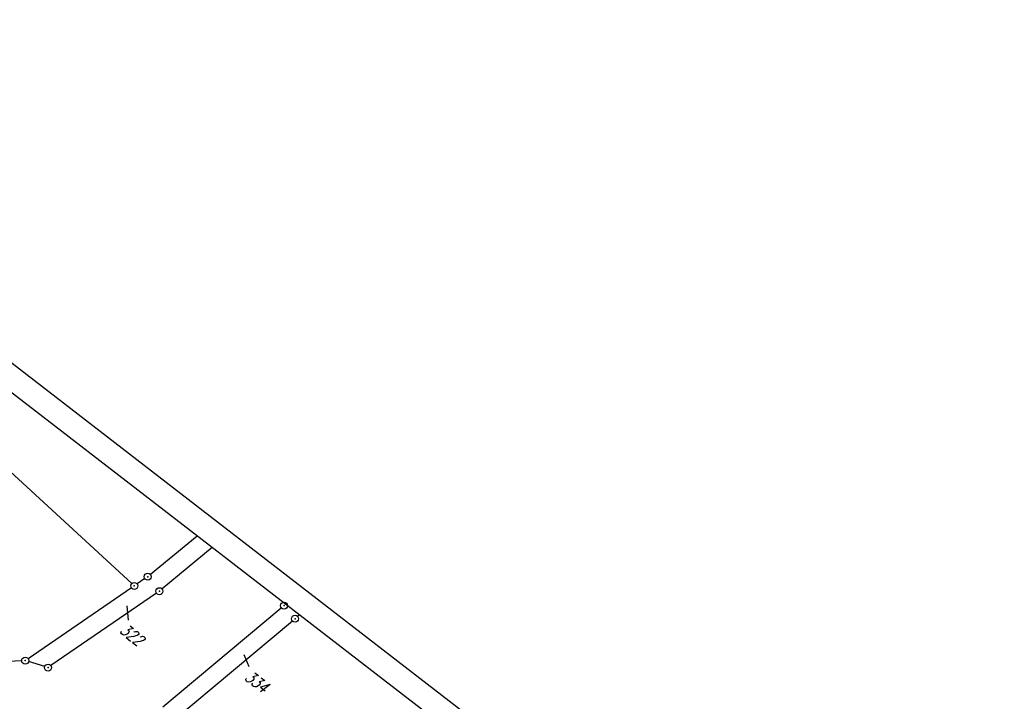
# Model space of a CAD drawing. Extents: x 448814 to 449970, y 436659 to 437685.
# Tile 57 of 132: x 449168 to 449379, y 437540 to 437685. Entities that reach past the tile are written whole.
import ezdxf

# ---------------------------------------------------------------- set-up
doc = ezdxf.new("R2010")
doc.units = 0
doc.header["$LTSCALE"] = 2
doc.header["$MEASUREMENT"] = 0
doc.linetypes.add('AUSGEZOGEN', pattern=[0])
doc.layers.get('0').update_dxf_attribs({"linetype": 'AUSGEZOGEN'})
for name, color, linetype in [('213-FLSTNR', 8, 'AUSGEZOGEN'), ('213-GRENZL', 8, 'AUSGEZOGEN'), ('213-GRENZP', 8, 'AUSGEZOGEN'), ('FBRTOP', 250, 'AUSGEZOGEN'), ('Planeinteilung', 250, 'CONTINUOUS'), ('RAHMEN', 7, 'AUSGEZOGEN'), ('STRASSE', 250, 'AUSGEZOGEN')]:
    doc.layers.add(name, color=color, linetype=linetype)
doc.styles.add('ROMANS', font='romans.shx', dxfattribs={"width": 0.8})

# ---------------------------------------------------------------- blocks, each defined once
blk = doc.blocks.new('1135420')
blk.add_line((1135, 420), (0, 420))
at = {"layer": 'RAHMEN'}
blk.add_line((950, 415), (25, 415), dxfattribs=at)
blk = doc.blocks.new('GST')
at = {"color": 0}
blk.add_circle((0, 0), 0.75, dxfattribs=at)
blk.add_point((0, 0), dxfattribs=at)

msp = doc.modelspace()

# ---------------------------------------------------------------- linework, layer by layer
at = {"layer": '213-FLSTNR'}
for p, q in [((449190.95, 437560.01), (449191.2, 437556.92)), ((449215.93, 437549.6), (449216.98, 437547))]:
    msp.add_line(p, q, dxfattribs=at)
at = {"layer": '213-GRENZL'}
for p, q in [((449122.66, 437628.59), (449191.97, 437564.76)), ((449205.97, 437574.92), (449195.98, 437566.7)), ((449209.19, 437572.43), (449198.47, 437563.6)), ((449194.78, 437565.8), (449193.14, 437564.67)), ((449191.9, 437563.83), (449169.82, 437548.69)), ((449197.27, 437562.7), (449174.71, 437547.2)), ((449198.6, 437538.41), (449223.95, 437559.55)), ((449227.42, 437557.76), (449227.76, 437558.1)), ((449201.15, 437535.67), (449226.31, 437556.75)), ((449168.45, 437548.22), (449165.63, 437548.05)), ((449173.37, 437547), (449169.92, 437548.05))]:
    msp.add_line(p, q, dxfattribs=at)
at = {"layer": 'FBRTOP'}
msp.add_lwpolyline([(448968.07, 437551.85, -0.000001), (448991.97, 437533.4, 0.000001), (449021.66, 437510.48, 0), (449059.52, 437481.26, 0), (449100.82, 437449.38, 0.000002), (449140.4, 437418.83, -0.000003), (449179.98, 437388.28, -0.000004), (449219.56, 437357.73, 0.000004), (449259.14, 437327.18), (449338.3, 437266.08), (449437.26, 437189.7), (449516.42, 437128.6), (449635.16, 437036.94), (449660.73, 437017.16, -0.000002)], format="xyb", dxfattribs=at)
at = {"layer": 'FBRTOP', "const_width": 0.5}
for points in [[(448966.25, 437549.49, -0.000001), (448990.15, 437531.04), (449019.84, 437508.13), (449057.7, 437478.9), (449099, 437447.02, 0.000002), (449138.58, 437416.47, -0.000003), (449178.16, 437385.92, -0.000004), (449217.74, 437355.37, 0.000004), (449257.32, 437324.82), (449336.48, 437263.72), (449435.43, 437187.34), (449514.6, 437126.24), (449633.34, 437034.58), (449658.91, 437014.8)], [(448958.91, 437539.97, -0.000001), (448982.81, 437521.52, 0.000001), (449012.49, 437498.61, 0), (449050.36, 437469.38, 0), (449091.65, 437437.51, 0.000002), (449131.24, 437406.96, -0.000003), (449170.82, 437376.41, -0.000004), (449210.4, 437345.85, 0.000004), (449249.98, 437315.3), (449329.14, 437254.2), (449428.09, 437177.82), (449507.25, 437116.72), (449574.42, 437064.88)]]:
    msp.add_lwpolyline(points, format="xyb", dxfattribs=at)
at = {"layer": 'STRASSE'}
for points in [[(449139.1, 437511.29, -0.000004), (449144.76, 437505.29, -0.000025)], [(449133.91, 437506.4, -0.000004), (449139.57, 437500.4, -0.000025)]]:
    msp.add_lwpolyline(points, format="xyb", dxfattribs=at)

# ---------------------------------------------------------------- block references
at = {"layer": '213-GRENZP', "rotation": 322.3369009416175}
for p in [(449195.4, 437566.22), (449192.52, 437564.25), (449197.89, 437563.12), (449224.53, 437560.03), (449226.89, 437557.23), (449169.2, 437548.27), (449174.09, 437546.78)]:
    msp.add_blockref('GST', p, dxfattribs=at)
at = {"layer": 'Planeinteilung', "linetype": 'Continuous', "rotation": 322.3369009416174}
msp.add_blockref('1135420', (448814.48, 437352.85), dxfattribs=at)

# ---------------------------------------------------------------- texts
at = {"layer": '213-FLSTNR', "style": 'ROMANS', "oblique": 15, "width": 0.8}
for s, p in [('322', (449189.22, 437554.4)), ('334', (449215.9, 437544.34))]:
    msp.add_text(s, height=2.5, rotation=322.3369, dxfattribs=at).set_placement(p)

doc.saveas('drawing.dxf')
